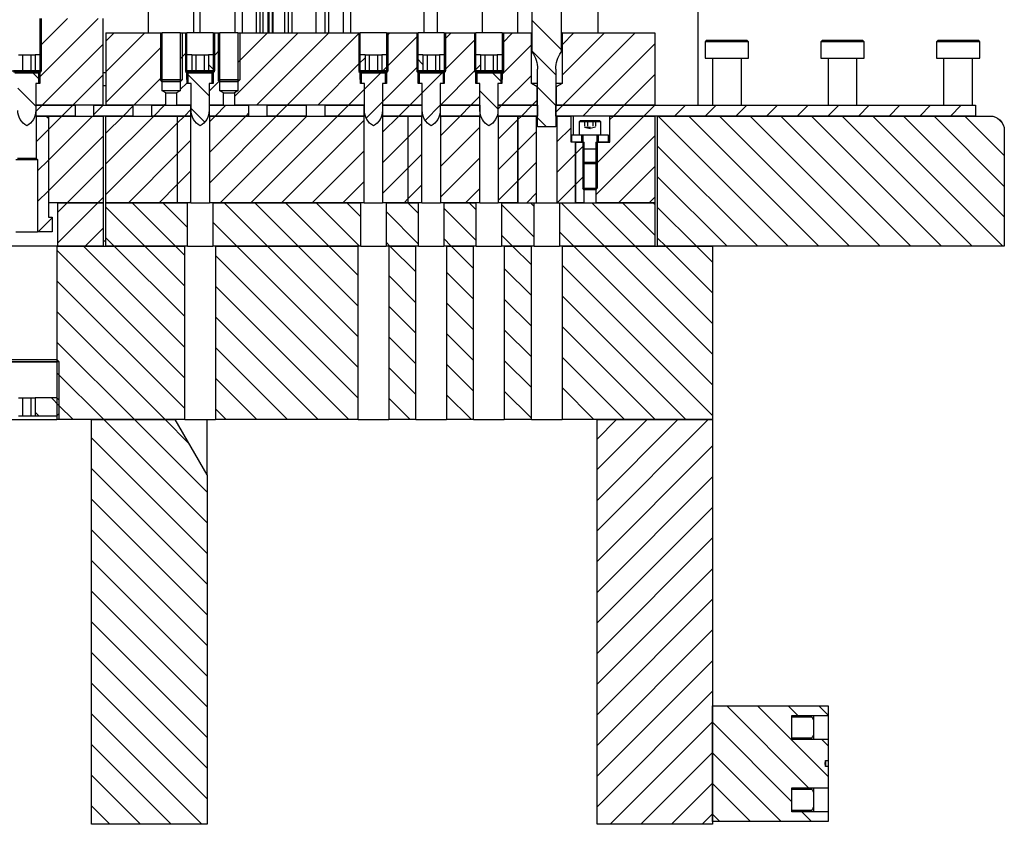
# Model space of a CAD drawing. Header units: inches. Extents: x 3 to 289, y 4 to 291.
# Tile 204 of 256: x 245 to 262, y 73 to 87. Entities that reach past the tile are written whole.
import ezdxf

# ---------------------------------------------------------------- set-up
doc = ezdxf.new("R2010")
doc.units = ezdxf.units.IN
doc.header["$LTSCALE"] = 0.5
doc.header["$MEASUREMENT"] = 0
doc.linetypes.add('HIDDEN', pattern=[0.225, 0.15, -0.075])
doc.layers.add('MFB', color=7, linetype='Continuous')

msp = doc.modelspace()

# ---------------------------------------------------------------- linework, layer by layer
at = {"layer": 'MFB', "color": 9, "linetype": 'Continuous'}
for p, q in [((256.971, 85.501), (256.971, 89.251)), ((248.346, 87.189), (248.346, 86.751)), ((248.955, 87.251), (248.955, 86.751)), ((249.393, 86.751), (249.393, 87.251)), ((249.393, 86.751), (249.393, 87.251)), ((249.874, 87.251), (249.874, 86.751)), ((250.518, 86.751), (250.518, 87.251)), ((250.955, 87.251), (250.955, 86.751)), ((253.846, 87.189), (253.846, 86.751)), ((245.146, 86.061), (245.556, 86.061)), ((245.556, 85.963), (245.458, 86.061)), ((245.556, 85.963), (245.458, 86.061)), ((245.556, 86.061), (245.556, 85.874)), ((246.721, 86.063), (246.671, 86.063)), ((248.146, 85.874), (248.146, 86.061)), ((248.146, 86.061), (248.556, 86.061)), ((248.507, 85.663), (248.146, 86.025)), ((248.507, 85.663), (248.146, 86.025)), ((248.556, 86.061), (248.556, 85.874)), ((251.146, 85.874), (251.146, 86.061)), ((251.146, 86.061), (251.556, 86.061)), ((251.479, 86.061), (251.195, 85.777)), ((251.479, 86.061), (251.195, 85.777)), ((251.556, 86.061), (251.556, 85.874)), ((252.146, 85.874), (252.146, 86.061)), ((252.146, 86.061), (252.556, 86.061)), ((252.539, 86.061), (252.195, 85.716)), ((252.539, 86.061), (252.195, 85.716)), ((252.556, 86.061), (252.556, 85.874)), ((253.146, 85.874), (253.146, 86.061)), ((253.146, 86.061), (253.556, 86.061)), ((253.556, 85.918), (253.413, 86.061)), ((253.556, 85.918), (253.413, 86.061)), ((253.556, 86.061), (253.556, 85.874)), ((245.507, 85.481), (245.195, 85.794)), ((245.507, 85.481), (245.195, 85.794)), ((245.556, 85.874), (245.507, 85.874)), ((245.507, 85.874), (245.507, 85.411)), ((246.671, 85.843), (246.721, 85.843)), ((248.195, 85.874), (248.146, 85.874)), ((248.195, 85.411), (248.195, 85.874)), ((248.507, 85.874), (248.507, 85.411)), ((248.556, 85.874), (248.507, 85.874)), ((251.195, 85.874), (251.146, 85.874)), ((251.195, 85.411), (251.195, 85.874)), ((251.507, 85.874), (251.507, 85.411)), ((251.556, 85.874), (251.507, 85.874)), ((252.195, 85.874), (252.146, 85.874)), ((252.195, 85.411), (252.195, 85.874)), ((252.556, 85.874), (252.507, 85.874)), ((252.507, 85.874), (252.507, 85.411)), ((253.195, 85.874), (253.146, 85.874)), ((253.195, 85.411), (253.195, 85.874)), ((253.507, 85.436), (253.195, 85.749)), ((253.507, 85.436), (253.195, 85.749)), ((253.556, 85.874), (253.507, 85.874)), ((253.507, 85.874), (253.507, 85.411)), ((251.507, 85.559), (251.225, 85.277)), ((251.507, 85.559), (251.225, 85.277)), ((248.432, 85.208), (248.195, 85.446)), ((248.432, 85.208), (248.195, 85.446)), ((252.507, 85.499), (252.247, 85.238)), ((252.507, 85.499), (252.247, 85.238)), ((245.511, 85.313), (245.511, 84.579)), ((245.511, 85.313), (245.666, 85.313)), ((246.488, 85.313), (245.726, 84.551)), ((245.958, 85.313), (245.726, 85.081)), ((246.488, 85.313), (245.726, 84.551)), ((245.958, 85.313), (245.726, 85.081)), ((245.726, 85.313), (245.726, 83.813)), ((245.726, 85.313), (246.671, 85.313)), ((245.726, 85.253), (245.726, 83.563)), ((246.671, 85.313), (246.671, 83.813)), ((247.549, 85.313), (246.721, 84.485)), ((247.018, 85.313), (246.721, 85.016)), ((247.549, 85.313), (246.721, 84.485)), ((247.018, 85.313), (246.721, 85.016)), ((246.721, 83.813), (246.721, 85.313)), ((246.721, 85.313), (247.955, 85.313)), ((248.079, 85.313), (247.955, 85.189)), ((248.079, 85.313), (247.955, 85.189)), ((247.955, 85.313), (248.191, 85.313)), ((247.955, 85.313), (247.955, 83.813)), ((247.955, 85.313), (247.955, 83.813)), ((248.191, 83.813), (248.191, 85.313)), ((249.67, 85.313), (248.511, 84.154)), ((249.14, 85.313), (248.511, 84.684)), ((248.609, 85.313), (248.511, 85.215)), ((249.67, 85.313), (248.511, 84.154)), ((249.14, 85.313), (248.511, 84.684)), ((248.609, 85.313), (248.511, 85.215)), ((248.511, 85.313), (248.511, 83.813)), ((248.511, 85.313), (251.191, 85.313)), ((250.2, 85.313), (248.7, 83.813)), ((250.2, 85.313), (248.7, 83.813)), ((250.731, 85.313), (249.231, 83.813)), ((250.731, 85.313), (249.231, 83.813)), ((251.191, 85.243), (249.761, 83.813)), ((251.191, 85.243), (249.761, 83.813)), ((251.191, 83.813), (251.191, 85.313)), ((251.791, 85.313), (251.511, 85.033)), ((251.791, 85.313), (251.511, 85.033)), ((251.511, 85.313), (251.511, 83.813)), ((251.511, 85.313), (251.955, 85.313)), ((251.955, 83.813), (251.955, 85.313)), ((251.955, 83.813), (251.955, 85.313)), ((251.955, 85.313), (252.191, 85.313)), ((252.191, 83.813), (252.191, 85.313)), ((252.852, 85.313), (252.511, 84.972)), ((252.852, 85.313), (252.511, 84.972)), ((252.511, 85.313), (252.511, 83.813)), ((252.511, 85.313), (253.191, 85.313)), ((253.191, 83.813), (253.191, 85.313)), ((253.511, 85.313), (253.511, 83.813)), ((253.511, 85.313), (253.851, 85.313)), ((253.851, 85.251), (253.511, 84.911)), ((253.851, 85.251), (253.511, 84.911)), ((253.913, 85.313), (253.851, 85.251)), ((253.913, 85.313), (253.851, 85.251)), ((253.851, 85.313), (253.851, 83.813)), ((253.851, 85.313), (254.174, 85.313)), ((253.851, 83.813), (253.851, 85.313)), ((254.174, 83.813), (254.174, 85.313)), ((254.527, 85.313), (254.527, 83.813)), ((254.527, 85.313), (254.771, 85.313)), ((254.771, 84.863), (254.771, 85.313)), ((254.814, 84.988), (254.814, 85.313)), ((256.034, 85.313), (255.201, 84.481)), ((256.034, 85.313), (255.201, 84.481)), ((255.504, 85.313), (255.445, 85.254)), ((255.504, 85.313), (255.445, 85.254)), ((255.445, 84.863), (255.445, 85.313)), ((255.445, 85.313), (256.221, 85.313)), ((256.221, 85.313), (256.221, 83.813)), ((256.271, 85.313), (262.021, 85.313)), ((256.271, 83.063), (256.271, 85.313)), ((258.532, 83.063), (256.282, 85.313)), ((258.532, 83.063), (256.282, 85.313)), ((259.063, 83.063), (256.813, 85.313)), ((259.063, 83.063), (256.813, 85.313)), ((259.593, 83.063), (257.343, 85.313)), ((259.593, 83.063), (257.343, 85.313)), ((260.123, 83.063), (257.873, 85.313)), ((260.123, 83.063), (257.873, 85.313)), ((260.654, 83.063), (258.404, 85.313)), ((260.654, 83.063), (258.404, 85.313)), ((261.184, 83.063), (258.934, 85.313)), ((261.184, 83.063), (258.934, 85.313)), ((261.714, 83.063), (259.464, 85.313)), ((261.714, 83.063), (259.464, 85.313)), ((262.245, 83.063), (259.995, 85.313)), ((262.245, 83.063), (259.995, 85.313)), ((262.271, 83.567), (260.525, 85.313)), ((262.271, 83.567), (260.525, 85.313)), ((262.271, 84.097), (261.055, 85.313)), ((262.271, 84.097), (261.055, 85.313)), ((262.271, 84.628), (261.586, 85.313)), ((262.271, 84.628), (261.586, 85.313)), ((262.232, 85.196), (262.154, 85.274)), ((262.232, 85.196), (262.154, 85.274)), ((245.726, 85.081), (245.511, 84.866)), ((245.726, 85.081), (245.511, 84.866)), ((247.955, 85.189), (246.721, 83.955)), ((247.955, 85.189), (246.721, 83.955)), ((252.191, 85.182), (251.955, 84.947)), ((252.191, 85.182), (251.955, 84.947)), ((253.191, 85.122), (252.511, 84.442)), ((253.191, 85.122), (252.511, 84.442)), ((254.174, 85.044), (253.851, 84.721)), ((254.174, 85.044), (253.851, 84.721)), ((254.771, 85.111), (254.527, 84.867)), ((254.771, 85.111), (254.527, 84.867)), ((262.271, 85.063), (262.271, 83.063)), ((246.671, 84.966), (245.726, 84.021)), ((246.671, 84.966), (245.726, 84.021)), ((248.191, 84.895), (247.955, 84.659)), ((248.191, 84.895), (247.955, 84.659)), ((251.955, 84.947), (251.511, 84.502)), ((251.955, 84.947), (251.511, 84.502)), ((254.788, 84.863), (254.788, 84.988)), ((254.788, 84.988), (254.96, 84.988)), ((254.96, 84.863), (254.96, 84.988)), ((256.221, 84.97), (255.201, 83.95)), ((256.221, 84.97), (255.201, 83.95)), ((255.242, 84.988), (255.242, 84.863)), ((255.242, 84.988), (255.413, 84.988)), ((255.413, 84.988), (255.413, 84.863)), ((251.191, 84.713), (250.291, 83.813)), ((251.191, 84.713), (250.291, 83.813)), ((253.851, 84.721), (253.511, 84.381)), ((253.851, 84.721), (253.511, 84.381)), ((254.851, 84.863), (254.771, 84.863)), ((254.96, 84.863), (254.788, 84.863)), ((254.851, 83.813), (254.851, 84.863)), ((254.851, 84.863), (254.851, 83.813)), ((254.851, 84.863), (255, 84.863)), ((254.976, 84.785), (254.851, 84.66)), ((254.976, 84.785), (254.851, 84.66)), ((255, 84.81), (254.976, 84.785)), ((255, 83.813), (255, 84.863)), ((255.201, 84.863), (255.201, 83.813)), ((255.201, 84.863), (255.445, 84.863)), ((255.413, 84.863), (255.242, 84.863)), ((258.002, 83.063), (256.271, 84.794)), ((258.002, 83.063), (256.271, 84.794)), ((245.163, 84.563), (245.538, 84.563)), ((245.511, 84.579), (245.191, 84.579)), ((245.511, 84.579), (245.538, 84.563)), ((245.538, 84.563), (245.538, 83.313)), ((245.726, 84.551), (245.538, 84.363)), ((245.726, 84.551), (245.538, 84.363)), ((247.955, 84.659), (247.109, 83.813)), ((247.955, 84.659), (247.109, 83.813)), ((252.191, 84.652), (251.955, 84.416)), ((252.191, 84.652), (251.955, 84.416)), ((253.191, 84.591), (252.511, 83.911)), ((253.191, 84.591), (252.511, 83.911)), ((254.851, 84.66), (254.527, 84.337)), ((254.851, 84.66), (254.527, 84.337)), ((246.671, 84.435), (246.049, 83.813)), ((246.671, 84.435), (246.049, 83.813)), ((248.191, 84.364), (247.955, 84.129)), ((248.191, 84.364), (247.955, 84.129)), ((251.955, 84.416), (251.511, 83.972)), ((251.955, 84.416), (251.511, 83.972)), ((254.174, 84.514), (253.851, 84.191)), ((254.174, 84.514), (253.851, 84.191)), ((256.221, 84.439), (255.595, 83.813)), ((256.221, 84.439), (255.595, 83.813)), ((253.851, 84.191), (253.511, 83.851)), ((253.851, 84.191), (253.511, 83.851)), ((255, 84.28), (254.851, 84.13)), ((255, 84.28), (254.851, 84.13)), ((257.472, 83.063), (256.271, 84.264)), ((257.472, 83.063), (256.271, 84.264)), ((245.726, 84.021), (245.538, 83.833)), ((245.726, 84.021), (245.538, 83.833)), ((247.955, 84.129), (247.64, 83.813)), ((247.955, 84.129), (247.64, 83.813)), ((251.191, 84.182), (250.822, 83.813)), ((251.191, 84.182), (250.822, 83.813)), ((252.191, 84.122), (251.955, 83.886)), ((252.191, 84.122), (251.955, 83.886)), ((253.191, 84.061), (252.943, 83.813)), ((253.191, 84.061), (252.943, 83.813)), ((254.851, 84.13), (254.534, 83.813)), ((254.851, 84.13), (254.534, 83.813)), ((246.671, 83.905), (246.579, 83.813)), ((246.671, 83.905), (246.579, 83.813)), ((251.955, 83.886), (251.882, 83.813)), ((251.955, 83.886), (251.882, 83.813)), ((254.174, 83.984), (254.004, 83.813)), ((254.174, 83.984), (254.004, 83.813)), ((256.221, 83.909), (256.125, 83.813)), ((256.221, 83.909), (256.125, 83.813)), ((246.671, 83.813), (245.726, 83.813)), ((246.579, 83.813), (245.882, 83.116)), ((246.049, 83.813), (245.882, 83.647)), ((246.579, 83.813), (245.882, 83.116)), ((246.049, 83.813), (245.882, 83.647)), ((245.882, 83.813), (245.882, 83.063)), ((245.882, 83.813), (246.671, 83.813)), ((246.671, 83.813), (246.671, 83.063)), ((246.721, 83.063), (246.721, 83.813)), ((246.721, 83.813), (248.132, 83.813)), ((247.955, 83.813), (246.721, 83.813)), ((247.395, 83.063), (246.721, 83.737)), ((247.395, 83.063), (246.721, 83.737)), ((247.926, 83.063), (247.176, 83.813)), ((247.926, 83.063), (247.176, 83.813)), ((248.132, 83.387), (247.706, 83.813)), ((248.132, 83.387), (247.706, 83.813)), ((248.191, 83.813), (247.955, 83.813)), ((248.132, 83.063), (248.132, 83.813)), ((248.191, 83.834), (248.17, 83.813)), ((248.191, 83.834), (248.17, 83.813)), ((248.191, 83.813), (248.511, 83.813)), ((251.191, 83.813), (248.511, 83.813)), ((248.57, 83.813), (248.57, 83.063)), ((248.57, 83.813), (251.132, 83.813)), ((249.517, 83.063), (248.767, 83.813)), ((249.517, 83.063), (248.767, 83.813)), ((250.047, 83.063), (249.297, 83.813)), ((250.047, 83.063), (249.297, 83.813)), ((250.577, 83.063), (249.827, 83.813)), ((250.577, 83.063), (249.827, 83.813)), ((251.108, 83.063), (250.358, 83.813)), ((251.108, 83.063), (250.358, 83.813)), ((251.132, 83.569), (250.888, 83.813)), ((251.132, 83.569), (250.888, 83.813)), ((251.132, 83.063), (251.132, 83.813)), ((251.191, 83.813), (251.511, 83.813)), ((251.955, 83.813), (251.511, 83.813)), ((251.57, 83.813), (251.57, 83.063)), ((251.57, 83.813), (252.132, 83.813)), ((252.132, 83.629), (251.949, 83.813)), ((252.132, 83.629), (251.949, 83.813)), ((252.191, 83.813), (251.955, 83.813)), ((252.132, 83.063), (252.132, 83.813)), ((252.191, 83.813), (252.511, 83.813)), ((253.191, 83.813), (252.511, 83.813)), ((252.57, 83.813), (252.57, 83.063)), ((252.57, 83.813), (253.132, 83.813)), ((253.132, 83.16), (252.57, 83.722)), ((253.132, 83.16), (252.57, 83.722)), ((253.132, 83.69), (253.009, 83.813)), ((253.132, 83.69), (253.009, 83.813)), ((253.132, 83.063), (253.132, 83.813)), ((253.191, 83.813), (253.511, 83.813)), ((253.851, 83.813), (253.511, 83.813)), ((253.57, 83.813), (253.57, 83.063)), ((253.57, 83.813), (254.132, 83.813)), ((254.132, 83.22), (253.57, 83.783)), ((254.132, 83.22), (253.57, 83.783)), ((253.851, 83.813), (254.174, 83.813)), ((254.132, 83.751), (254.07, 83.813)), ((254.132, 83.751), (254.07, 83.813)), ((254.132, 83.063), (254.132, 83.813)), ((254.174, 83.813), (254.527, 83.813)), ((254.527, 83.813), (254.851, 83.813)), ((254.57, 83.813), (254.57, 83.063)), ((254.57, 83.813), (256.221, 83.813)), ((255.35, 83.063), (254.6, 83.813)), ((255.35, 83.063), (254.6, 83.813)), ((255, 83.813), (254.851, 83.813)), ((255.881, 83.063), (255.131, 83.813)), ((255.881, 83.063), (255.131, 83.813)), ((256.221, 83.813), (255.201, 83.813)), ((256.221, 83.253), (255.661, 83.813)), ((256.221, 83.253), (255.661, 83.813)), ((256.221, 83.783), (256.191, 83.813)), ((256.221, 83.783), (256.191, 83.813)), ((256.221, 83.813), (256.221, 83.063)), ((256.941, 83.063), (256.271, 83.733)), ((256.941, 83.063), (256.271, 83.733)), ((245.788, 83.553), (245.549, 83.313)), ((245.788, 83.553), (245.549, 83.313)), ((245.726, 83.563), (245.788, 83.563)), ((245.788, 83.563), (245.788, 83.313)), ((252.132, 83.099), (251.57, 83.662)), ((252.132, 83.099), (251.57, 83.662)), ((246.671, 83.375), (246.359, 83.063)), ((246.671, 83.375), (246.359, 83.063)), ((248.986, 83.063), (248.57, 83.48)), ((248.986, 83.063), (248.57, 83.48)), ((245.163, 83.313), (245.538, 83.313)), ((245.788, 83.313), (245.538, 83.313)), ((246.865, 83.063), (246.721, 83.207)), ((246.865, 83.063), (246.721, 83.207)), ((252.699, 83.063), (252.57, 83.192)), ((252.699, 83.063), (252.57, 83.192)), ((253.759, 83.063), (253.57, 83.253)), ((253.759, 83.063), (253.57, 83.253)), ((254.82, 83.063), (254.57, 83.313)), ((254.82, 83.063), (254.57, 83.313)), ((256.411, 83.063), (256.271, 83.203)), ((256.411, 83.063), (256.271, 83.203)), ((246.671, 83.063), (245.882, 83.063)), ((246.671, 83.157), (246.72, 83.157)), ((246.72, 83.157), (246.721, 83.157)), ((248.132, 83.063), (246.721, 83.063)), ((248.132, 83.063), (248.57, 83.063)), ((251.132, 83.063), (248.57, 83.063)), ((251.132, 83.063), (251.57, 83.063)), ((251.638, 83.063), (251.57, 83.131)), ((251.638, 83.063), (251.57, 83.131)), ((252.132, 83.063), (251.57, 83.063)), ((252.132, 83.063), (252.57, 83.063)), ((253.132, 83.063), (252.57, 83.063)), ((253.132, 83.063), (253.57, 83.063)), ((254.132, 83.063), (253.57, 83.063)), ((254.132, 83.063), (254.57, 83.063)), ((256.221, 83.063), (254.57, 83.063)), ((262.271, 83.063), (256.271, 83.063)), ((246.471, 80.063), (247.918, 80.063)), ((246.471, 73.063), (246.471, 80.063)), ((248.471, 78.275), (246.683, 80.063)), ((248.471, 78.275), (246.683, 80.063)), ((248.471, 78.805), (247.213, 80.063)), ((248.471, 78.805), (247.213, 80.063)), ((248.156, 79.651), (247.744, 80.063)), ((248.156, 79.651), (247.744, 80.063)), ((248.471, 79.105), (247.918, 80.063)), ((248.471, 79.105), (248.471, 80.063)), ((257.148, 80.063), (255.221, 78.136)), ((256.618, 80.063), (255.221, 78.666)), ((256.087, 80.063), (255.221, 79.197)), ((255.557, 80.063), (255.221, 79.727)), ((257.148, 80.063), (255.221, 78.136)), ((256.618, 80.063), (255.221, 78.666)), ((256.087, 80.063), (255.221, 79.197)), ((255.557, 80.063), (255.221, 79.727)), ((255.221, 73.063), (255.221, 80.063)), ((255.221, 80.063), (257.221, 80.063)), ((257.221, 80.063), (257.221, 73.063)), ((248.471, 77.745), (246.471, 79.745)), ((248.471, 77.745), (246.471, 79.745)), ((257.221, 79.606), (255.221, 77.606)), ((257.221, 79.606), (255.221, 77.606)), ((248.471, 77.214), (246.471, 79.214)), ((248.471, 77.214), (246.471, 79.214)), ((248.471, 79.105), (248.471, 73.063)), ((257.221, 79.075), (255.221, 77.075)), ((257.221, 79.075), (255.221, 77.075)), ((248.471, 76.684), (246.471, 78.684)), ((248.471, 76.684), (246.471, 78.684)), ((257.221, 78.545), (255.221, 76.545)), ((257.221, 78.545), (255.221, 76.545)), ((248.471, 76.154), (246.471, 78.154)), ((248.471, 76.154), (246.471, 78.154)), ((257.221, 78.015), (255.221, 76.015)), ((257.221, 78.015), (255.221, 76.015)), ((248.471, 75.623), (246.471, 77.623)), ((248.471, 75.623), (246.471, 77.623)), ((257.221, 77.484), (255.221, 75.484)), ((257.221, 77.484), (255.221, 75.484)), ((248.471, 75.093), (246.471, 77.093)), ((248.471, 75.093), (246.471, 77.093)), ((257.221, 76.954), (255.221, 74.954)), ((257.221, 76.954), (255.221, 74.954)), ((248.471, 74.563), (246.471, 76.563)), ((248.471, 74.563), (246.471, 76.563)), ((257.221, 76.424), (255.221, 74.424)), ((257.221, 76.424), (255.221, 74.424)), ((248.471, 74.032), (246.471, 76.032)), ((248.471, 74.032), (246.471, 76.032)), ((257.221, 75.893), (255.221, 73.893)), ((257.221, 75.893), (255.221, 73.893)), ((248.471, 73.502), (246.471, 75.502)), ((248.471, 73.502), (246.471, 75.502)), ((257.221, 75.363), (255.221, 73.363)), ((257.221, 75.363), (255.221, 73.363)), ((257.221, 73.113), (257.221, 75.113)), ((257.221, 75.113), (259.221, 75.113)), ((258.884, 73.695), (257.467, 75.113)), ((258.884, 73.695), (257.467, 75.113)), ((259.221, 73.889), (257.997, 75.113)), ((259.221, 73.889), (257.997, 75.113)), ((258.695, 74.945), (258.527, 75.113)), ((258.695, 74.945), (258.527, 75.113)), ((259.221, 74.95), (259.058, 75.113)), ((259.221, 74.95), (259.058, 75.113)), ((259.221, 75.113), (259.221, 74.945)), ((248.38, 73.063), (246.471, 74.972)), ((248.38, 73.063), (246.471, 74.972)), ((257.221, 74.833), (255.451, 73.063)), ((257.221, 74.833), (255.451, 73.063)), ((258.596, 73.453), (257.221, 74.828)), ((258.596, 73.453), (257.221, 74.828)), ((258.596, 74.945), (259.221, 74.945)), ((258.596, 74.531), (258.596, 74.945)), ((259.221, 74.945), (259.221, 74.531)), ((259.221, 74.531), (258.596, 74.531)), ((259.221, 74.419), (259.11, 74.531)), ((259.221, 74.419), (259.11, 74.531)), ((259.221, 74.531), (259.221, 74.165)), ((247.849, 73.063), (246.471, 74.441)), ((247.849, 73.063), (246.471, 74.441)), ((257.221, 74.302), (255.982, 73.063)), ((257.221, 74.302), (255.982, 73.063)), ((258.406, 73.113), (257.221, 74.298)), ((258.406, 73.113), (257.221, 74.298)), ((259.173, 74.127), (259.175, 74.149)), ((259.175, 74.149), (259.177, 74.165)), ((259.177, 74.165), (259.221, 74.165)), ((259.177, 74.165), (259.177, 74.061)), ((259.221, 74.165), (259.221, 74.061)), ((259.173, 74.105), (259.173, 74.127)), ((259.174, 74.083), (259.173, 74.105)), ((259.177, 74.061), (259.174, 74.083)), ((259.221, 74.061), (259.177, 74.061)), ((259.221, 74.061), (259.221, 73.695)), ((247.319, 73.063), (246.471, 73.911)), ((247.319, 73.063), (246.471, 73.911)), ((257.221, 73.772), (256.512, 73.063)), ((257.221, 73.772), (256.512, 73.063)), ((257.876, 73.113), (257.221, 73.768)), ((257.876, 73.113), (257.221, 73.768)), ((258.596, 73.695), (259.221, 73.695)), ((258.596, 73.281), (258.596, 73.695)), ((259.221, 73.695), (259.221, 73.281)), ((246.789, 73.063), (246.471, 73.381)), ((246.789, 73.063), (246.471, 73.381)), ((257.221, 73.242), (257.042, 73.063)), ((257.221, 73.242), (257.042, 73.063)), ((257.345, 73.113), (257.221, 73.237)), ((257.345, 73.113), (257.221, 73.237)), ((259.221, 73.113), (257.221, 73.113)), ((259.221, 73.281), (258.596, 73.281)), ((258.936, 73.113), (258.769, 73.281)), ((258.936, 73.113), (258.769, 73.281)), ((259.221, 73.281), (259.221, 73.113)), ((248.471, 73.063), (246.471, 73.063)), ((257.221, 73.063), (255.221, 73.063))]:
    msp.add_line(p, q, dxfattribs=at)
at = {"layer": 'MFB', "color": 6, "linetype": 'Continuous'}
for p, q in [((254.101, 86.416), (254.101, 88.149)), ((254.601, 88.149), (254.601, 86.416)), ((254.601, 86.464), (254.101, 86.964)), ((254.601, 86.464), (254.101, 86.964)), ((254.508, 86.026), (254.101, 86.434)), ((254.508, 86.026), (254.101, 86.434)), ((254.193, 85.126), (254.193, 86.126)), ((254.508, 86.126), (254.508, 85.126)), ((254.508, 85.496), (254.193, 85.811)), ((254.508, 85.496), (254.193, 85.811)), ((254.348, 85.126), (254.193, 85.28)), ((254.348, 85.126), (254.193, 85.28)), ((254.508, 85.126), (254.193, 85.126))]:
    msp.add_line(p, q, dxfattribs=at)
at = {"layer": 'MFB', "color": 96, "linetype": 'Continuous'}
for p, q in [((247.452, 87.235), (247.452, 86.751)), ((248.24, 86.751), (248.24, 87.235)), ((252.452, 87.235), (252.452, 86.751)), ((253.24, 86.751), (253.24, 87.235)), ((255.24, 86.751), (255.24, 87.235))]:
    msp.add_line(p, q, dxfattribs=at)
at = {"layer": 'MFB', "color": 4, "linetype": 'Continuous'}
for p, q in [((249.08, 87.251), (249.08, 86.751)), ((249.33, 86.751), (249.33, 87.251)), ((249.444, 86.751), (249.444, 87.251)), ((249.531, 86.751), (249.531, 87.251)), ((249.547, 86.751), (249.547, 87.251)), ((249.606, 86.751), (249.606, 87.251)), ((249.614, 86.751), (249.614, 87.251)), ((249.82, 86.751), (249.82, 87.251)), ((249.946, 86.751), (249.946, 87.251)), ((250.362, 86.751), (250.362, 87.251)), ((250.518, 86.751), (250.518, 87.251)), ((250.518, 86.751), (250.518, 87.251)), ((250.58, 86.751), (250.58, 87.251)), ((250.83, 87.251), (250.83, 86.751)), ((245.578, 86.096), (245.124, 86.096)), ((248.578, 86.096), (248.124, 86.096)), ((251.578, 86.096), (251.124, 86.096)), ((252.578, 86.096), (252.124, 86.096)), ((253.578, 86.096), (253.124, 86.096)), ((248.007, 85.939), (247.695, 85.939)), ((249.007, 85.939), (248.695, 85.939)), ((246.72, 83.063), (246.72, 83.157)), ((244.828, 81.063), (245.874, 81.063))]:
    msp.add_line(p, q, dxfattribs=at)
at = {"layer": 'MFB', "color": 136, "linetype": 'Continuous'}
for p, q in [((252.221, 87.235), (252.221, 86.751)), ((257.127, 86.626), (257.096, 86.594)), ((257.846, 86.594), (257.096, 86.594)), ((257.096, 86.594), (257.096, 86.313)), ((257.127, 86.626), (257.815, 86.626)), ((257.846, 86.594), (257.815, 86.626)), ((257.846, 86.313), (257.846, 86.594)), ((259.127, 86.626), (259.096, 86.594)), ((259.846, 86.594), (259.096, 86.594)), ((259.096, 86.594), (259.096, 86.313)), ((259.127, 86.626), (259.815, 86.626)), ((259.846, 86.594), (259.815, 86.626)), ((259.846, 86.313), (259.846, 86.594)), ((261.127, 86.626), (261.096, 86.594)), ((261.846, 86.594), (261.096, 86.594)), ((261.096, 86.594), (261.096, 86.313)), ((261.127, 86.626), (261.815, 86.626)), ((261.846, 86.594), (261.815, 86.626)), ((261.846, 86.313), (261.846, 86.594)), ((257.096, 86.313), (257.846, 86.313)), ((257.221, 86.313), (257.221, 85.501)), ((257.721, 85.501), (257.721, 86.313)), ((259.096, 86.313), (259.846, 86.313)), ((259.221, 86.313), (259.221, 85.501)), ((259.721, 85.501), (259.721, 86.313)), ((261.096, 86.313), (261.846, 86.313)), ((261.221, 86.313), (261.221, 85.501)), ((261.721, 85.501), (261.721, 86.313))]:
    msp.add_line(p, q, dxfattribs=at)
at = {"layer": 'MFB', "color": 190, "linetype": 'Continuous'}
for p, q in [((246.585, 87.001), (245.578, 85.993)), ((246.055, 87.001), (245.578, 86.524)), ((246.585, 87.001), (245.578, 85.993)), ((246.055, 87.001), (245.578, 86.524)), ((245.578, 87.001), (245.578, 86.096)), ((246.671, 85.501), (246.671, 87.001)), ((247.396, 86.751), (246.721, 86.076)), ((246.865, 86.751), (246.721, 86.607)), ((247.396, 86.751), (246.721, 86.076)), ((246.865, 86.751), (246.721, 86.607)), ((246.721, 86.751), (246.721, 85.501)), ((246.721, 86.751), (247.695, 86.751)), ((248.007, 86.751), (247.695, 86.751)), ((247.695, 85.939), (247.695, 86.751)), ((248.007, 86.751), (248.007, 85.939)), ((248.007, 86.751), (248.124, 86.751)), ((248.578, 86.751), (248.124, 86.751)), ((248.124, 86.096), (248.124, 86.751)), ((248.578, 86.751), (248.578, 86.096)), ((248.578, 86.751), (248.695, 86.751)), ((248.695, 85.939), (248.695, 86.751)), ((249.007, 86.751), (248.695, 86.751)), ((250.047, 86.751), (248.945, 85.649)), ((250.047, 86.751), (248.945, 85.649)), ((249.517, 86.751), (249.007, 86.241)), ((249.517, 86.751), (249.007, 86.241)), ((249.007, 86.751), (249.007, 85.939)), ((249.007, 86.751), (251.124, 86.751)), ((250.578, 86.751), (249.328, 85.501)), ((250.578, 86.751), (249.328, 85.501)), ((251.108, 86.751), (249.858, 85.501)), ((251.108, 86.751), (249.858, 85.501)), ((251.578, 86.751), (251.124, 86.751)), ((251.124, 86.096), (251.124, 86.751)), ((251.638, 86.751), (251.578, 86.69)), ((251.638, 86.751), (251.578, 86.69)), ((251.578, 86.751), (251.578, 86.096)), ((251.578, 86.751), (252.124, 86.751)), ((252.578, 86.751), (252.124, 86.751)), ((252.124, 86.096), (252.124, 86.751)), ((252.699, 86.751), (252.578, 86.63)), ((252.699, 86.751), (252.578, 86.63)), ((252.578, 86.751), (252.578, 86.096)), ((252.578, 86.751), (253.124, 86.751)), ((253.124, 86.096), (253.124, 86.751)), ((253.578, 86.751), (253.124, 86.751)), ((253.76, 86.751), (253.578, 86.569)), ((253.76, 86.751), (253.578, 86.569)), ((253.578, 86.751), (253.578, 86.096)), ((253.578, 86.751), (254.085, 86.751)), ((254.101, 86.751), (254.085, 86.751)), ((254.085, 85.876), (254.085, 86.751)), ((254.617, 86.751), (254.601, 86.751)), ((255.351, 86.751), (254.617, 86.017)), ((254.82, 86.751), (254.617, 86.547)), ((255.351, 86.751), (254.617, 86.017)), ((254.82, 86.751), (254.617, 86.547)), ((254.617, 86.751), (254.617, 85.876)), ((254.617, 86.751), (256.221, 86.751)), ((255.881, 86.751), (254.631, 85.501)), ((255.881, 86.751), (254.631, 85.501)), ((256.221, 86.751), (256.221, 85.501)), ((252.124, 86.707), (251.601, 86.183)), ((252.124, 86.707), (251.601, 86.183)), ((253.124, 86.646), (252.601, 86.123)), ((253.124, 86.646), (252.601, 86.123)), ((246.671, 86.557), (245.615, 85.501)), ((246.671, 86.557), (245.615, 85.501)), ((247.695, 86.52), (246.721, 85.546)), ((247.695, 86.52), (246.721, 85.546)), ((248.124, 86.419), (248.007, 86.302)), ((248.124, 86.419), (248.007, 86.302)), ((248.695, 86.459), (248.593, 86.357)), ((248.695, 86.459), (248.593, 86.357)), ((254.085, 86.546), (253.578, 86.039)), ((254.085, 86.546), (253.578, 86.039)), ((256.221, 86.561), (255.161, 85.501)), ((256.221, 86.561), (255.161, 85.501)), ((248.593, 86.357), (248.578, 86.342)), ((248.593, 86.357), (248.578, 86.342)), ((251.124, 86.237), (251.101, 86.214)), ((251.124, 86.237), (251.101, 86.214)), ((245.578, 86.096), (245.578, 85.946)), ((248.124, 85.946), (248.124, 86.096)), ((248.578, 86.096), (248.578, 85.946)), ((251.101, 86.214), (250.388, 85.501)), ((251.101, 86.214), (250.388, 85.501)), ((251.124, 85.946), (251.124, 86.096)), ((252.101, 86.153), (251.507, 85.559)), ((252.101, 86.153), (251.507, 85.559)), ((251.601, 86.183), (251.578, 86.16)), ((251.601, 86.183), (251.578, 86.16)), ((251.578, 86.096), (251.578, 85.946)), ((252.124, 86.176), (252.101, 86.153)), ((252.124, 86.176), (252.101, 86.153)), ((252.124, 85.946), (252.124, 86.096)), ((253.101, 86.092), (252.51, 85.501)), ((253.101, 86.092), (252.51, 85.501)), ((252.601, 86.123), (252.578, 86.099)), ((252.601, 86.123), (252.578, 86.099)), ((252.578, 86.096), (252.578, 85.946)), ((253.124, 86.116), (253.101, 86.092)), ((253.124, 86.116), (253.101, 86.092)), ((253.124, 85.946), (253.124, 86.096)), ((253.578, 86.096), (253.578, 85.946)), ((245.578, 85.946), (245.556, 85.946)), ((245.556, 85.945), (245.576, 85.945)), ((245.578, 85.946), (245.576, 85.945)), ((245.576, 85.945), (245.576, 85.874)), ((246.671, 86.026), (246.146, 85.501)), ((246.671, 86.026), (246.146, 85.501)), ((247.695, 85.989), (247.206, 85.501)), ((247.695, 85.989), (247.206, 85.501)), ((247.695, 85.751), (247.695, 85.939)), ((248.007, 85.939), (248.007, 85.751)), ((248.146, 85.946), (248.124, 85.946)), ((248.126, 85.945), (248.124, 85.946)), ((248.126, 85.945), (248.146, 85.945)), ((248.126, 85.874), (248.126, 85.945)), ((248.695, 85.929), (248.507, 85.741)), ((248.695, 85.929), (248.507, 85.741)), ((248.578, 85.946), (248.556, 85.946)), ((248.556, 85.945), (248.576, 85.945)), ((248.578, 85.946), (248.576, 85.945)), ((248.576, 85.945), (248.576, 85.874)), ((248.695, 85.751), (248.695, 85.939)), ((249.007, 85.939), (249.007, 85.751)), ((251.126, 85.945), (251.124, 85.946)), ((251.146, 85.946), (251.124, 85.946)), ((251.126, 85.874), (251.126, 85.945)), ((251.126, 85.945), (251.146, 85.945)), ((251.578, 85.946), (251.556, 85.946)), ((251.556, 85.945), (251.576, 85.945)), ((251.578, 85.946), (251.576, 85.945)), ((251.576, 85.945), (251.576, 85.874)), ((252.126, 85.945), (252.124, 85.946)), ((252.146, 85.946), (252.124, 85.946)), ((252.126, 85.945), (252.146, 85.945)), ((252.126, 85.874), (252.126, 85.945)), ((252.578, 85.946), (252.556, 85.946)), ((252.556, 85.945), (252.576, 85.945)), ((252.578, 85.946), (252.576, 85.945)), ((252.576, 85.945), (252.576, 85.874)), ((253.126, 85.945), (253.124, 85.946)), ((253.146, 85.946), (253.124, 85.946)), ((253.126, 85.945), (253.146, 85.945)), ((253.126, 85.874), (253.126, 85.945)), ((253.578, 85.946), (253.556, 85.946)), ((253.556, 85.945), (253.576, 85.945)), ((254.085, 86.016), (253.57, 85.501)), ((254.085, 86.016), (253.57, 85.501)), ((253.578, 85.946), (253.576, 85.945)), ((253.576, 85.945), (253.576, 85.874)), ((256.221, 86.03), (255.692, 85.501)), ((256.221, 86.03), (255.692, 85.501)), ((245.507, 85.874), (245.507, 85.501)), ((245.576, 85.874), (245.507, 85.874)), ((247.756, 85.715), (247.695, 85.751)), ((248.007, 85.751), (247.695, 85.751)), ((248.007, 85.751), (247.945, 85.715)), ((248.126, 85.89), (248.007, 85.772)), ((248.126, 85.89), (248.007, 85.772)), ((248.195, 85.874), (248.126, 85.874)), ((248.195, 85.501), (248.195, 85.874)), ((248.507, 85.874), (248.507, 85.501)), ((248.576, 85.874), (248.507, 85.874)), ((248.756, 85.715), (248.695, 85.751)), ((249.007, 85.751), (248.695, 85.751)), ((249.007, 85.751), (248.945, 85.715)), ((251.195, 85.777), (250.919, 85.501)), ((251.195, 85.777), (250.919, 85.501)), ((251.195, 85.874), (251.126, 85.874)), ((251.195, 85.501), (251.195, 85.874)), ((251.507, 85.874), (251.507, 85.501)), ((251.576, 85.874), (251.507, 85.874)), ((252.195, 85.874), (252.126, 85.874)), ((252.195, 85.501), (252.195, 85.874)), ((252.507, 85.874), (252.507, 85.501)), ((252.576, 85.874), (252.507, 85.874)), ((253.195, 85.874), (253.126, 85.874)), ((253.195, 85.501), (253.195, 85.874)), ((253.507, 85.874), (253.507, 85.501)), ((253.576, 85.874), (253.507, 85.874)), ((254.188, 85.817), (254.085, 85.876)), ((254.193, 85.876), (254.085, 85.876)), ((254.188, 85.501), (254.188, 85.817)), ((254.188, 85.817), (254.193, 85.817)), ((254.617, 85.876), (254.508, 85.876)), ((254.508, 85.817), (254.513, 85.817)), ((254.617, 85.876), (254.513, 85.817)), ((254.513, 85.817), (254.513, 85.501)), ((247.756, 85.715), (247.945, 85.715)), ((247.756, 85.501), (247.756, 85.715)), ((247.959, 85.723), (247.945, 85.71)), ((247.959, 85.723), (247.945, 85.71)), ((247.945, 85.715), (247.945, 85.501)), ((248.756, 85.501), (248.756, 85.715)), ((248.756, 85.715), (248.945, 85.715)), ((248.945, 85.715), (248.945, 85.501)), ((252.195, 85.716), (251.979, 85.501)), ((252.195, 85.716), (251.979, 85.501)), ((253.195, 85.656), (253.04, 85.501)), ((253.195, 85.656), (253.04, 85.501)), ((254.188, 85.589), (254.101, 85.501)), ((254.188, 85.589), (254.101, 85.501)), ((246.671, 85.501), (245.507, 85.501)), ((247.756, 85.501), (246.721, 85.501)), ((247.756, 85.521), (247.737, 85.501)), ((247.756, 85.521), (247.737, 85.501)), ((248.195, 85.501), (247.945, 85.501)), ((248.756, 85.501), (248.507, 85.501)), ((251.195, 85.501), (248.945, 85.501)), ((252.195, 85.501), (251.507, 85.501)), ((253.195, 85.501), (252.507, 85.501)), ((254.188, 85.501), (253.507, 85.501)), ((256.221, 85.501), (254.513, 85.501))]:
    msp.add_line(p, q, dxfattribs=at)
at = {"layer": 'MFB', "color": 2, "linetype": 'Continuous'}
for p, q in [((245.601, 87.001), (245.601, 86.096)), ((247.663, 86.751), (247.663, 85.939)), ((248.038, 86.751), (248.038, 85.939)), ((248.101, 86.751), (248.101, 86.096)), ((248.601, 86.751), (248.601, 86.096)), ((248.663, 86.751), (248.663, 85.939)), ((249.038, 86.751), (249.038, 85.939)), ((251.101, 86.751), (251.101, 86.096)), ((251.601, 86.751), (251.601, 86.096)), ((252.101, 86.751), (252.101, 86.096)), ((252.601, 86.751), (252.601, 86.096)), ((253.101, 86.751), (253.101, 86.096)), ((253.601, 86.751), (253.601, 86.096)), ((245.101, 86.096), (245.601, 86.096)), ((245.578, 86.073), (245.124, 86.073)), ((245.578, 86.073), (245.601, 86.096)), ((248.101, 86.096), (248.601, 86.096)), ((248.124, 86.073), (248.101, 86.096)), ((248.578, 86.073), (248.124, 86.073)), ((248.578, 86.073), (248.601, 86.096)), ((251.101, 86.096), (251.601, 86.096)), ((251.124, 86.073), (251.101, 86.096)), ((251.578, 86.073), (251.124, 86.073)), ((251.578, 86.073), (251.601, 86.096)), ((252.101, 86.096), (252.601, 86.096)), ((252.124, 86.073), (252.101, 86.096)), ((252.578, 86.073), (252.124, 86.073)), ((252.578, 86.073), (252.601, 86.096)), ((253.101, 86.096), (253.601, 86.096)), ((253.124, 86.073), (253.101, 86.096)), ((253.578, 86.073), (253.124, 86.073)), ((253.578, 86.073), (253.601, 86.096)), ((247.663, 85.939), (248.038, 85.939)), ((247.695, 85.907), (247.663, 85.939)), ((248.007, 85.907), (247.695, 85.907)), ((248.007, 85.907), (248.038, 85.939)), ((248.663, 85.939), (249.038, 85.939)), ((248.695, 85.907), (248.663, 85.939)), ((249.007, 85.907), (248.695, 85.907)), ((249.007, 85.907), (249.038, 85.939)), ((254.976, 84.863), (254.976, 84.063)), ((255.226, 84.863), (255.226, 84.063)), ((254.976, 84.063), (255.226, 84.063)), ((255, 84.039), (254.976, 84.063)), ((255.201, 84.039), (255, 84.039)), ((255.201, 84.039), (255.226, 84.063)), ((245.913, 81.063), (244.788, 81.063)), ((244.828, 81.102), (245.874, 81.102)), ((245.874, 81.102), (245.913, 81.063)), ((245.913, 80.063), (245.913, 81.063))]:
    msp.add_line(p, q, dxfattribs=at)
at = {"layer": 'MFB', "color": 30, "linetype": 'Continuous'}
for p, q in [((245.207, 86.374), (245.279, 86.374)), ((245.279, 86.374), (245.279, 86.061)), ((245.279, 86.374), (245.423, 86.374)), ((245.423, 86.374), (245.423, 86.061)), ((245.423, 86.374), (245.495, 86.374)), ((245.495, 86.374), (245.495, 86.061)), ((245.576, 86.374), (245.495, 86.374)), ((245.601, 86.349), (245.576, 86.374)), ((245.601, 86.086), (245.601, 86.349)), ((248.126, 86.374), (248.101, 86.349)), ((248.101, 86.349), (248.101, 86.086)), ((248.207, 86.374), (248.126, 86.374)), ((248.207, 86.374), (248.207, 86.061)), ((248.207, 86.374), (248.279, 86.374)), ((248.279, 86.374), (248.279, 86.061)), ((248.279, 86.374), (248.423, 86.374)), ((248.423, 86.374), (248.423, 86.061)), ((248.423, 86.374), (248.495, 86.374)), ((248.495, 86.374), (248.495, 86.061)), ((248.576, 86.374), (248.495, 86.374)), ((248.601, 86.349), (248.576, 86.374)), ((248.601, 86.086), (248.601, 86.349)), ((251.126, 86.374), (251.101, 86.349)), ((251.101, 86.349), (251.101, 86.086)), ((251.207, 86.319), (251.101, 86.214)), ((251.207, 86.319), (251.101, 86.214)), ((251.207, 86.374), (251.126, 86.374)), ((251.207, 86.374), (251.207, 86.061)), ((251.207, 86.374), (251.279, 86.374)), ((251.279, 86.374), (251.279, 86.061)), ((251.279, 86.374), (251.423, 86.374)), ((251.423, 86.374), (251.423, 86.061)), ((251.423, 86.374), (251.495, 86.374)), ((251.495, 86.374), (251.495, 86.061)), ((251.576, 86.374), (251.495, 86.374)), ((251.601, 86.349), (251.576, 86.374)), ((251.601, 86.086), (251.601, 86.349)), ((252.126, 86.374), (252.101, 86.349)), ((252.101, 86.349), (252.101, 86.086)), ((252.207, 86.207), (252.101, 86.312)), ((252.207, 86.207), (252.101, 86.312)), ((252.207, 86.374), (252.126, 86.374)), ((252.207, 86.374), (252.207, 86.061)), ((252.207, 86.374), (252.279, 86.374)), ((252.279, 86.374), (252.279, 86.061)), ((252.279, 86.374), (252.423, 86.374)), ((252.423, 86.374), (252.423, 86.061)), ((252.423, 86.374), (252.495, 86.374)), ((252.495, 86.374), (252.495, 86.061)), ((252.576, 86.374), (252.495, 86.374)), ((252.601, 86.343), (252.57, 86.374)), ((252.601, 86.343), (252.57, 86.374)), ((252.601, 86.349), (252.576, 86.374)), ((252.601, 86.086), (252.601, 86.349)), ((253.126, 86.374), (253.101, 86.349)), ((253.101, 86.349), (253.101, 86.086)), ((253.207, 86.374), (253.126, 86.374)), ((253.207, 86.374), (253.207, 86.061)), ((253.207, 86.374), (253.279, 86.374)), ((253.279, 86.374), (253.279, 86.061)), ((253.279, 86.374), (253.423, 86.374)), ((253.423, 86.374), (253.423, 86.061)), ((253.423, 86.374), (253.495, 86.374)), ((253.495, 86.374), (253.495, 86.061)), ((253.576, 86.374), (253.495, 86.374)), ((253.601, 86.349), (253.576, 86.374)), ((253.601, 86.086), (253.601, 86.349)), ((245.576, 86.061), (245.601, 86.086)), ((248.101, 86.086), (248.126, 86.061)), ((248.601, 86.1), (248.495, 86.206)), ((248.601, 86.1), (248.495, 86.206)), ((248.576, 86.061), (248.601, 86.086)), ((251.101, 86.086), (251.126, 86.061)), ((251.601, 86.183), (251.495, 86.078)), ((251.601, 86.183), (251.495, 86.078)), ((251.576, 86.061), (251.601, 86.086)), ((252.101, 86.086), (252.126, 86.061)), ((252.576, 86.061), (252.601, 86.086)), ((253.207, 86.198), (253.101, 86.092)), ((253.207, 86.198), (253.101, 86.092)), ((253.101, 86.086), (253.126, 86.061)), ((253.576, 86.061), (253.601, 86.086)), ((245.495, 86.061), (245.576, 86.061)), ((248.126, 86.061), (248.207, 86.061)), ((248.495, 86.061), (248.576, 86.061)), ((251.126, 86.061), (251.207, 86.061)), ((251.495, 86.061), (251.576, 86.061)), ((252.126, 86.061), (252.207, 86.061)), ((252.495, 86.061), (252.576, 86.061)), ((253.126, 86.061), (253.207, 86.061)), ((253.495, 86.061), (253.576, 86.061)), ((245.615, 85.501), (245.508, 85.394)), ((245.615, 85.501), (245.508, 85.394)), ((245.508, 85.501), (245.508, 85.313)), ((245.508, 85.501), (246.193, 85.501)), ((246.146, 85.501), (245.958, 85.313)), ((246.146, 85.501), (245.958, 85.313)), ((246.193, 85.313), (246.193, 85.501)), ((246.676, 85.501), (246.508, 85.333)), ((246.676, 85.501), (246.508, 85.333)), ((246.508, 85.501), (246.508, 85.313)), ((246.508, 85.501), (247.193, 85.501)), ((247.193, 85.488), (247.018, 85.313)), ((247.193, 85.488), (247.018, 85.313)), ((247.193, 85.313), (247.193, 85.501)), ((247.508, 85.501), (247.508, 85.313)), ((247.508, 85.501), (248.193, 85.501)), ((247.737, 85.501), (247.549, 85.313)), ((247.737, 85.501), (247.549, 85.313)), ((248.193, 85.427), (248.079, 85.313)), ((248.193, 85.427), (248.079, 85.313)), ((248.193, 85.313), (248.193, 85.501)), ((248.508, 85.501), (248.508, 85.313)), ((248.508, 85.501), (249.193, 85.501)), ((248.797, 85.501), (248.609, 85.313)), ((248.797, 85.501), (248.609, 85.313)), ((249.193, 85.313), (249.193, 85.501)), ((249.508, 85.501), (249.508, 85.313)), ((249.508, 85.501), (250.193, 85.501)), ((249.858, 85.501), (249.67, 85.313)), ((249.858, 85.501), (249.67, 85.313)), ((250.193, 85.313), (250.193, 85.501)), ((250.508, 85.501), (250.508, 85.313)), ((250.508, 85.501), (251.193, 85.501)), ((250.919, 85.501), (250.731, 85.313)), ((250.919, 85.501), (250.731, 85.313)), ((251.193, 85.313), (251.193, 85.501)), ((251.508, 85.501), (251.508, 85.313)), ((251.508, 85.501), (252.193, 85.501)), ((251.979, 85.501), (251.791, 85.313)), ((251.979, 85.501), (251.791, 85.313)), ((252.193, 85.313), (252.193, 85.501)), ((252.51, 85.501), (252.508, 85.5)), ((252.51, 85.501), (252.508, 85.5)), ((252.508, 85.501), (252.508, 85.313)), ((252.508, 85.501), (253.193, 85.501)), ((253.04, 85.501), (252.852, 85.313)), ((253.04, 85.501), (252.852, 85.313)), ((253.193, 85.501), (253.193, 85.313)), ((253.57, 85.501), (253.508, 85.439)), ((253.57, 85.501), (253.508, 85.439)), ((253.508, 85.313), (253.508, 85.501)), ((253.508, 85.501), (254.193, 85.501)), ((254.101, 85.501), (253.913, 85.313)), ((254.101, 85.501), (253.913, 85.313)), ((254.193, 85.501), (254.193, 85.313)), ((254.631, 85.501), (254.508, 85.378)), ((254.631, 85.501), (254.508, 85.378)), ((254.508, 85.313), (254.508, 85.501)), ((254.508, 85.501), (261.771, 85.501)), ((255.161, 85.501), (254.973, 85.313)), ((255.161, 85.501), (254.973, 85.313)), ((255.692, 85.501), (255.504, 85.313)), ((255.692, 85.501), (255.504, 85.313)), ((256.222, 85.501), (256.034, 85.313)), ((256.222, 85.501), (256.034, 85.313)), ((256.752, 85.501), (256.564, 85.313)), ((256.752, 85.501), (256.564, 85.313)), ((257.283, 85.501), (257.095, 85.313)), ((257.283, 85.501), (257.095, 85.313)), ((257.813, 85.501), (257.625, 85.313)), ((257.813, 85.501), (257.625, 85.313)), ((258.343, 85.501), (258.155, 85.313)), ((258.343, 85.501), (258.155, 85.313)), ((258.874, 85.501), (258.686, 85.313)), ((258.874, 85.501), (258.686, 85.313)), ((259.404, 85.501), (259.216, 85.313)), ((259.404, 85.501), (259.216, 85.313)), ((259.934, 85.501), (259.746, 85.313)), ((259.934, 85.501), (259.746, 85.313)), ((260.465, 85.501), (260.277, 85.313)), ((260.465, 85.501), (260.277, 85.313)), ((260.995, 85.501), (260.807, 85.313)), ((260.995, 85.501), (260.807, 85.313)), ((261.525, 85.501), (261.337, 85.313)), ((261.525, 85.501), (261.337, 85.313)), ((261.771, 85.501), (261.771, 85.313)), ((245.508, 85.313), (245.491, 85.313)), ((246.193, 85.313), (245.508, 85.313)), ((247.193, 85.313), (246.508, 85.313)), ((248.193, 85.313), (247.508, 85.313)), ((248.211, 85.313), (248.193, 85.313)), ((248.508, 85.313), (248.491, 85.313)), ((249.193, 85.313), (248.508, 85.313)), ((249.193, 85.367), (249.14, 85.313)), ((249.193, 85.367), (249.14, 85.313)), ((250.193, 85.313), (249.508, 85.313)), ((251.193, 85.313), (250.508, 85.313)), ((251.211, 85.313), (251.193, 85.313)), ((251.508, 85.313), (251.491, 85.313)), ((252.193, 85.313), (251.508, 85.313)), ((252.211, 85.313), (252.193, 85.313)), ((252.508, 85.313), (252.491, 85.313)), ((253.193, 85.313), (252.508, 85.313)), ((253.193, 85.313), (253.211, 85.313)), ((253.491, 85.313), (253.508, 85.313)), ((254.193, 85.313), (253.508, 85.313)), ((261.771, 85.313), (254.508, 85.313)), ((245.207, 80.438), (245.279, 80.438)), ((245.279, 80.438), (245.279, 80.126)), ((245.279, 80.438), (245.423, 80.438)), ((245.423, 80.438), (245.423, 80.126)), ((245.423, 80.438), (245.495, 80.438)), ((245.495, 80.438), (245.495, 80.126)), ((245.872, 80.438), (245.495, 80.438)), ((245.913, 80.302), (245.778, 80.438)), ((245.913, 80.302), (245.778, 80.438)), ((245.913, 80.396), (245.872, 80.438)), ((245.913, 80.167), (245.913, 80.396)), ((245.207, 80.126), (245.279, 80.126)), ((245.279, 80.126), (245.423, 80.126)), ((245.423, 80.126), (245.495, 80.126)), ((245.56, 80.126), (245.495, 80.19)), ((245.56, 80.126), (245.495, 80.19)), ((245.495, 80.126), (245.872, 80.126)), ((245.872, 80.126), (245.913, 80.167))]:
    msp.add_line(p, q, dxfattribs=at)
at = {"layer": 'MFB', "color": 132, "linetype": 'Continuous'}
for p, q in [((254.938, 85.238), (254.913, 85.214)), ((254.913, 85.214), (254.913, 84.988)), ((255.288, 85.214), (254.913, 85.214)), ((254.938, 85.238), (255.264, 85.238)), ((255.288, 85.214), (255.264, 85.238)), ((255.288, 84.988), (255.288, 85.214)), ((254.913, 84.988), (255.288, 84.988)), ((254.976, 84.988), (254.976, 84.738)), ((255.226, 84.738), (255.226, 84.988)), ((255.226, 84.738), (254.976, 84.738)), ((254.976, 84.738), (254.976, 84.513)), ((255.226, 84.513), (255.226, 84.738)), ((254.976, 84.513), (255.226, 84.513)), ((254.976, 84.513), (255, 84.488)), ((255.201, 84.488), (255, 84.488)), ((255.201, 84.488), (255.226, 84.513)), ((258.596, 74.554), (258.596, 74.922)), ((258.596, 74.922), (258.94, 74.922)), ((258.94, 74.922), (258.94, 74.945)), ((258.971, 74.945), (258.971, 74.531)), ((258.94, 74.554), (258.596, 74.554)), ((258.94, 74.531), (258.94, 74.554)), ((258.596, 73.672), (258.94, 73.672)), ((258.596, 73.304), (258.596, 73.672)), ((258.94, 73.672), (258.94, 73.695)), ((258.971, 73.695), (258.971, 73.356)), ((258.94, 73.304), (258.596, 73.304)), ((258.94, 73.281), (258.94, 73.304)), ((258.971, 73.356), (258.971, 73.281))]:
    msp.add_line(p, q, dxfattribs=at)
at = {"layer": 'MFB', "color": 254, "linetype": 'HIDDEN'}
for p, q in [((255.007, 85.238), (255.007, 85.118)), ((255.054, 85.238), (255.054, 85.118)), ((255.148, 85.238), (255.148, 85.118)), ((255.195, 85.238), (255.195, 85.118)), ((255.007, 85.118), (255.195, 85.118)), ((255.007, 85.118), (255.101, 85.095)), ((255.195, 85.118), (255.101, 85.095))]:
    msp.add_line(p, q, dxfattribs=at)
at = {"layer": 'MFB', "color": 254, "linetype": 'Continuous'}
for p, q in [((245.874, 83.063), (244.828, 83.063)), ((245.874, 83.063), (245.874, 81.063)), ((245.874, 83.063), (248.085, 83.063)), ((248.085, 81.312), (246.335, 83.063)), ((248.085, 81.312), (246.335, 83.063)), ((248.085, 81.843), (246.865, 83.063)), ((248.085, 81.843), (246.865, 83.063)), ((248.085, 82.373), (247.395, 83.063)), ((248.085, 82.373), (247.395, 83.063)), ((248.085, 82.903), (247.926, 83.063)), ((248.085, 82.903), (247.926, 83.063)), ((248.085, 80.063), (248.085, 83.063)), ((248.617, 83.063), (248.617, 80.063)), ((248.617, 83.063), (251.085, 83.063)), ((251.085, 80.964), (248.986, 83.063)), ((251.085, 80.964), (248.986, 83.063)), ((251.085, 81.494), (249.517, 83.063)), ((251.085, 81.494), (249.517, 83.063)), ((251.085, 82.025), (250.047, 83.063)), ((251.085, 82.025), (250.047, 83.063)), ((251.085, 82.555), (250.577, 83.063)), ((251.085, 82.555), (250.577, 83.063)), ((251.085, 80.063), (251.085, 83.063)), ((251.617, 83.063), (251.617, 80.063)), ((251.617, 83.063), (252.085, 83.063)), ((252.085, 82.616), (251.638, 83.063)), ((252.085, 82.616), (251.638, 83.063)), ((252.085, 80.063), (252.085, 83.063)), ((252.617, 83.063), (252.617, 80.063)), ((252.617, 83.063), (253.085, 83.063)), ((253.085, 82.676), (252.699, 83.063)), ((253.085, 82.676), (252.699, 83.063)), ((253.085, 80.063), (253.085, 83.063)), ((253.617, 83.063), (253.617, 80.063)), ((253.617, 83.063), (254.085, 83.063)), ((254.085, 82.737), (253.759, 83.063)), ((254.085, 82.737), (253.759, 83.063)), ((254.085, 80.063), (254.085, 83.063)), ((254.617, 83.063), (254.617, 80.063)), ((254.617, 83.063), (257.221, 83.063)), ((257.221, 80.662), (254.82, 83.063)), ((257.221, 80.662), (254.82, 83.063)), ((257.221, 81.192), (255.35, 83.063)), ((257.221, 81.192), (255.35, 83.063)), ((257.221, 81.723), (255.881, 83.063)), ((257.221, 81.723), (255.881, 83.063)), ((257.221, 82.253), (256.411, 83.063)), ((257.221, 82.253), (256.411, 83.063)), ((257.221, 82.783), (256.941, 83.063)), ((257.221, 82.783), (256.941, 83.063)), ((257.221, 83.063), (257.221, 80.063)), ((248.085, 80.782), (245.874, 82.993)), ((248.085, 80.782), (245.874, 82.993)), ((251.085, 80.434), (248.617, 82.902)), ((251.085, 80.434), (248.617, 82.902)), ((254.085, 82.207), (253.617, 82.675)), ((254.085, 82.207), (253.617, 82.675)), ((257.221, 80.132), (254.617, 82.736)), ((257.221, 80.132), (254.617, 82.736)), ((252.085, 82.085), (251.617, 82.554)), ((252.085, 82.085), (251.617, 82.554)), ((253.085, 82.146), (252.617, 82.615)), ((253.085, 82.146), (252.617, 82.615)), ((248.085, 80.252), (245.874, 82.463)), ((248.085, 80.252), (245.874, 82.463)), ((250.926, 80.063), (248.617, 82.372)), ((250.926, 80.063), (248.617, 82.372)), ((256.759, 80.063), (254.617, 82.206)), ((256.759, 80.063), (254.617, 82.206)), ((252.085, 81.555), (251.617, 82.024)), ((252.085, 81.555), (251.617, 82.024)), ((253.085, 81.616), (252.617, 82.084)), ((253.085, 81.616), (252.617, 82.084)), ((254.085, 81.676), (253.617, 82.145)), ((254.085, 81.676), (253.617, 82.145)), ((247.744, 80.063), (245.874, 81.932)), ((247.744, 80.063), (245.874, 81.932)), ((250.395, 80.063), (248.617, 81.842)), ((250.395, 80.063), (248.617, 81.842)), ((256.229, 80.063), (254.617, 81.675)), ((256.229, 80.063), (254.617, 81.675)), ((252.085, 81.025), (251.617, 81.493)), ((252.085, 81.025), (251.617, 81.493)), ((253.085, 81.085), (252.617, 81.554)), ((253.085, 81.085), (252.617, 81.554)), ((254.085, 81.146), (253.617, 81.615)), ((254.085, 81.146), (253.617, 81.615)), ((247.213, 80.063), (245.874, 81.402)), ((247.213, 80.063), (245.874, 81.402)), ((249.865, 80.063), (248.617, 81.311)), ((249.865, 80.063), (248.617, 81.311)), ((255.699, 80.063), (254.617, 81.145)), ((255.699, 80.063), (254.617, 81.145)), ((245.874, 81.063), (245.874, 80.063)), ((252.085, 80.494), (251.617, 80.963)), ((252.085, 80.494), (251.617, 80.963)), ((253.085, 80.555), (252.617, 81.024)), ((253.085, 80.555), (252.617, 81.024)), ((254.085, 80.616), (253.617, 81.084)), ((254.085, 80.616), (253.617, 81.084)), ((246.683, 80.063), (245.874, 80.872)), ((246.683, 80.063), (245.874, 80.872)), ((249.335, 80.063), (248.617, 80.781)), ((249.335, 80.063), (248.617, 80.781)), ((255.168, 80.063), (254.617, 80.615)), ((255.168, 80.063), (254.617, 80.615)), ((253.047, 80.063), (252.617, 80.493)), ((253.047, 80.063), (252.617, 80.493)), ((254.085, 80.085), (253.617, 80.554)), ((254.085, 80.085), (253.617, 80.554)), ((245.913, 80.302), (245.874, 80.341)), ((245.913, 80.302), (245.874, 80.341)), ((246.153, 80.063), (245.913, 80.302)), ((246.153, 80.063), (245.913, 80.302)), ((251.986, 80.063), (251.617, 80.433)), ((251.986, 80.063), (251.617, 80.433)), ((248.804, 80.063), (248.617, 80.251)), ((248.804, 80.063), (248.617, 80.251)), ((244.828, 80.063), (245.874, 80.063)), ((248.085, 80.063), (245.874, 80.063)), ((248.085, 80.063), (248.617, 80.063)), ((251.085, 80.063), (248.617, 80.063)), ((251.085, 80.063), (251.617, 80.063)), ((252.085, 80.063), (251.617, 80.063)), ((252.085, 80.063), (252.617, 80.063)), ((253.085, 80.063), (252.617, 80.063)), ((253.085, 80.063), (253.617, 80.063)), ((254.085, 80.063), (253.617, 80.063)), ((254.085, 80.063), (254.617, 80.063)), ((254.638, 80.063), (254.617, 80.084)), ((254.638, 80.063), (254.617, 80.084)), ((257.221, 80.063), (254.617, 80.063))]:
    msp.add_line(p, q, dxfattribs=at)
at = {"layer": 'MFB', "color": 6, "linetype": 'Continuous', "extrusion": (0, 0, -1)}
for centre, start, end in [((-253.693, 86.126), 144.5874, 180), ((-255.008, 86.126), 0, 35.4126)]:
    msp.add_arc(centre, 0.5, start, end, dxfattribs=at)
at = {"layer": 'MFB', "color": 9, "linetype": 'Continuous', "extrusion": (0, 0, -1)}
for centre, radius, start, end in [((-245.507, 85.411), 0.312, 299.9974, 0.0012), ((-245.195, 85.411), 0.312, 179.9988, 240.0026), ((-248.507, 85.411), 0.312, 299.9974, 0.0012), ((-248.195, 85.411), 0.312, 179.9988, 240.0026), ((-251.507, 85.411), 0.312, 299.9974, 0.0012), ((-251.195, 85.411), 0.312, 179.9988, 240.0026), ((-252.507, 85.411), 0.312, 299.9974, 0.0012), ((-252.195, 85.411), 0.312, 179.9988, 240.0026), ((-253.507, 85.411), 0.312, 299.9974, 0.0012), ((-253.195, 85.411), 0.312, 179.9988, 240.0026), ((-245.666, 85.253), 0.06, 90, 180), ((-262.021, 85.063), 0.25, 90, 180)]:
    msp.add_arc(centre, radius, start, end, dxfattribs=at)
at = {"layer": 'MFB', "color": 132, "linetype": 'Continuous'}
for centre, start, end in [((258.4, 74.566), 28.0336, 33.4469), ((258.4, 74.911), 326.5526, 331.9669), ((258.4, 73.316), 28.0336, 33.4469), ((258.4, 73.661), 326.5526, 331.9669)]:
    msp.add_arc(centre, 0.647, start, end, dxfattribs=at)

doc.saveas('drawing.dxf')
